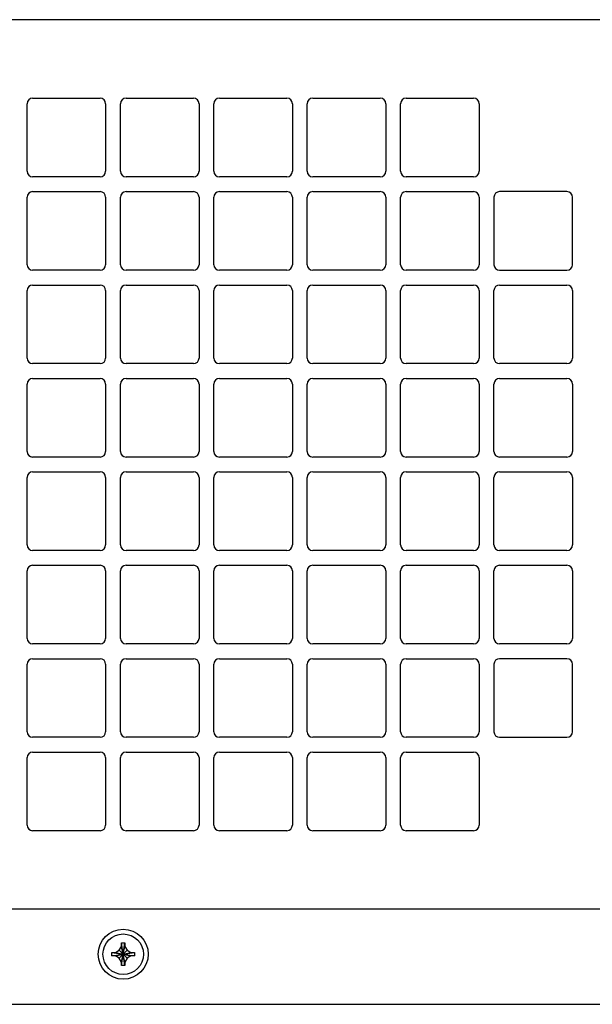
# Model space of a CAD drawing. Header units: inches. Extents: x 0 to 34, y 0 to 22.
# Tile 57 of 72: x 26.7 to 27.7, y 14.5 to 16.2. Entities that reach past the tile are written whole.
import ezdxf

# ---------------------------------------------------------------- set-up
doc = ezdxf.new("R2010")
doc.units = ezdxf.units.IN
doc.header["$LTSCALE"] = 1.87
doc.header["$MEASUREMENT"] = 0
doc.layers.get('0').update_dxf_attribs({"linetype": 'CONTINUOUS'})

msp = doc.modelspace()

# ---------------------------------------------------------------- linework, layer by layer
at = {"color": 3, "linetype": 'CONTINUOUS'}
for p, q in [((31.06286, 16.24828), (26.20485, 16.24828)), ((26.71052, 15.97512), (26.71052, 16.09678)), ((26.72052, 16.10678), (26.84219, 16.10678)), ((26.85219, 16.09678), (26.85219, 15.97512)), ((26.87886, 15.97512), (26.87886, 16.09678)), ((26.88886, 16.10678), (27.01052, 16.10678)), ((27.02052, 16.09678), (27.02052, 15.97512)), ((27.04719, 15.97512), (27.04719, 16.09678)), ((27.05719, 16.10678), (27.17886, 16.10678)), ((27.18886, 16.09678), (27.18886, 15.97512)), ((27.21552, 15.97512), (27.21552, 16.09678)), ((27.22552, 16.10678), (27.34719, 16.10678)), ((27.35719, 16.09678), (27.35719, 15.97512)), ((27.38386, 15.97512), (27.38386, 16.09678)), ((27.39386, 16.10678), (27.51552, 16.10678)), ((27.52552, 16.09678), (27.52552, 15.97512)), ((26.84219, 15.96512), (26.72052, 15.96512)), ((27.01052, 15.96512), (26.88886, 15.96512)), ((27.17886, 15.96512), (27.05719, 15.96512)), ((27.34719, 15.96512), (27.22552, 15.96512)), ((27.51552, 15.96512), (27.39386, 15.96512)), ((26.72052, 15.93845), (26.84219, 15.93845)), ((26.88886, 15.93845), (27.01052, 15.93845)), ((27.05719, 15.93845), (27.17886, 15.93845)), ((27.22552, 15.93845), (27.34719, 15.93845)), ((27.39386, 15.93845), (27.51552, 15.93845)), ((27.68386, 15.93845), (27.56219, 15.93845)), ((26.71052, 15.80678), (26.71052, 15.92845)), ((26.85219, 15.92845), (26.85219, 15.80678)), ((26.87886, 15.80678), (26.87886, 15.92845)), ((27.02052, 15.92845), (27.02052, 15.80678)), ((27.04719, 15.80678), (27.04719, 15.92845)), ((27.18886, 15.92845), (27.18886, 15.80678)), ((27.21552, 15.80678), (27.21552, 15.92845)), ((27.35719, 15.92845), (27.35719, 15.80678)), ((27.38386, 15.80678), (27.38386, 15.92845)), ((27.52552, 15.92845), (27.52552, 15.80678)), ((27.55219, 15.92845), (27.55219, 15.80678)), ((27.69386, 15.80678), (27.69386, 15.92845)), ((26.84219, 15.79678), (26.72052, 15.79678)), ((27.01052, 15.79678), (26.88886, 15.79678)), ((27.17886, 15.79678), (27.05719, 15.79678)), ((27.34719, 15.79678), (27.22552, 15.79678)), ((27.51552, 15.79678), (27.39386, 15.79678)), ((27.56219, 15.79678), (27.68386, 15.79678)), ((26.71052, 15.63845), (26.71052, 15.76012)), ((26.72052, 15.77012), (26.84219, 15.77012)), ((26.85219, 15.76012), (26.85219, 15.63845)), ((26.87886, 15.63845), (26.87886, 15.76012)), ((26.88886, 15.77012), (27.01052, 15.77012)), ((27.02052, 15.76012), (27.02052, 15.63845)), ((27.04719, 15.63845), (27.04719, 15.76012)), ((27.05719, 15.77012), (27.17886, 15.77012)), ((27.18886, 15.76012), (27.18886, 15.63845)), ((27.21552, 15.63845), (27.21552, 15.76012)), ((27.22552, 15.77012), (27.34719, 15.77012)), ((27.35719, 15.76012), (27.35719, 15.63845)), ((27.38386, 15.63845), (27.38386, 15.76012)), ((27.39386, 15.77012), (27.51552, 15.77012)), ((27.52552, 15.76012), (27.52552, 15.63845)), ((27.55219, 15.63845), (27.55219, 15.76012)), ((27.56219, 15.77012), (27.68386, 15.77012)), ((27.69386, 15.76012), (27.69386, 15.63845)), ((26.84219, 15.62845), (26.72052, 15.62845)), ((27.01052, 15.62845), (26.88886, 15.62845)), ((27.17886, 15.62845), (27.05719, 15.62845)), ((27.34719, 15.62845), (27.22552, 15.62845)), ((27.51552, 15.62845), (27.39386, 15.62845)), ((27.68386, 15.62845), (27.56219, 15.62845)), ((26.72052, 15.60178), (26.84219, 15.60178)), ((26.88886, 15.60178), (27.01052, 15.60178)), ((27.05719, 15.60178), (27.17886, 15.60178)), ((27.22552, 15.60178), (27.34719, 15.60178)), ((27.39386, 15.60178), (27.51552, 15.60178)), ((27.56219, 15.60178), (27.68386, 15.60178)), ((26.71052, 15.47012), (26.71052, 15.59178)), ((26.85219, 15.59178), (26.85219, 15.47012)), ((26.87886, 15.47012), (26.87886, 15.59178)), ((27.02052, 15.59178), (27.02052, 15.47012)), ((27.04719, 15.47012), (27.04719, 15.59178)), ((27.18886, 15.59178), (27.18886, 15.47012)), ((27.21552, 15.47012), (27.21552, 15.59178)), ((27.35719, 15.59178), (27.35719, 15.47012)), ((27.38386, 15.47012), (27.38386, 15.59178)), ((27.52552, 15.59178), (27.52552, 15.47012)), ((27.55219, 15.47012), (27.55219, 15.59178)), ((27.69386, 15.59178), (27.69386, 15.47012)), ((26.84219, 15.46012), (26.72052, 15.46012)), ((27.01052, 15.46012), (26.88886, 15.46012)), ((27.17886, 15.46012), (27.05719, 15.46012)), ((27.34719, 15.46012), (27.22552, 15.46012)), ((27.51552, 15.46012), (27.39386, 15.46012)), ((27.68386, 15.46012), (27.56219, 15.46012)), ((26.71052, 15.30178), (26.71052, 15.42345)), ((26.72052, 15.43345), (26.84219, 15.43345)), ((26.85219, 15.42345), (26.85219, 15.30178)), ((26.87886, 15.30178), (26.87886, 15.42345)), ((26.88886, 15.43345), (27.01052, 15.43345)), ((27.02052, 15.42345), (27.02052, 15.30178)), ((27.04719, 15.30178), (27.04719, 15.42345)), ((27.05719, 15.43345), (27.17886, 15.43345)), ((27.18886, 15.42345), (27.18886, 15.30178)), ((27.21552, 15.30178), (27.21552, 15.42345)), ((27.22552, 15.43345), (27.34719, 15.43345)), ((27.35719, 15.42345), (27.35719, 15.30178)), ((27.38386, 15.30178), (27.38386, 15.42345)), ((27.39386, 15.43345), (27.51552, 15.43345)), ((27.52552, 15.42345), (27.52552, 15.30178)), ((27.55219, 15.30178), (27.55219, 15.42345)), ((27.56219, 15.43345), (27.68386, 15.43345)), ((27.69386, 15.42345), (27.69386, 15.30178)), ((26.84219, 15.29178), (26.72052, 15.29178)), ((27.01052, 15.29178), (26.88886, 15.29178)), ((27.17886, 15.29178), (27.05719, 15.29178)), ((27.34719, 15.29178), (27.22552, 15.29178)), ((27.51552, 15.29178), (27.39386, 15.29178)), ((27.68386, 15.29178), (27.56219, 15.29178)), ((26.72052, 15.26512), (26.84219, 15.26512)), ((26.88886, 15.26512), (27.01052, 15.26512)), ((27.05719, 15.26512), (27.17886, 15.26512)), ((27.22552, 15.26512), (27.34719, 15.26512)), ((27.39386, 15.26512), (27.51552, 15.26512)), ((27.56219, 15.26512), (27.68386, 15.26512)), ((26.71052, 15.13345), (26.71052, 15.25512)), ((26.85219, 15.25512), (26.85219, 15.13345)), ((26.87886, 15.13345), (26.87886, 15.25512)), ((27.02052, 15.25512), (27.02052, 15.13345)), ((27.04719, 15.13345), (27.04719, 15.25512)), ((27.18886, 15.25512), (27.18886, 15.13345)), ((27.21552, 15.13345), (27.21552, 15.25512)), ((27.35719, 15.25512), (27.35719, 15.13345)), ((27.38386, 15.13345), (27.38386, 15.25512)), ((27.52552, 15.25512), (27.52552, 15.13345)), ((27.55219, 15.13345), (27.55219, 15.25512)), ((27.69386, 15.25512), (27.69386, 15.13345)), ((26.84219, 15.12345), (26.72052, 15.12345)), ((27.01052, 15.12345), (26.88886, 15.12345)), ((27.17886, 15.12345), (27.05719, 15.12345)), ((27.34719, 15.12345), (27.22552, 15.12345)), ((27.51552, 15.12345), (27.39386, 15.12345)), ((27.68386, 15.12345), (27.56219, 15.12345)), ((26.71052, 14.96512), (26.71052, 15.08678)), ((26.72052, 15.09678), (26.84219, 15.09678)), ((26.85219, 15.08678), (26.85219, 14.96512)), ((26.87886, 14.96512), (26.87886, 15.08678)), ((26.88886, 15.09678), (27.01052, 15.09678)), ((27.02052, 15.08678), (27.02052, 14.96512)), ((27.04719, 14.96512), (27.04719, 15.08678)), ((27.05719, 15.09678), (27.17886, 15.09678)), ((27.18886, 15.08678), (27.18886, 14.96512)), ((27.21552, 14.96512), (27.21552, 15.08678)), ((27.22552, 15.09678), (27.34719, 15.09678)), ((27.35719, 15.08678), (27.35719, 14.96512)), ((27.38386, 14.96512), (27.38386, 15.08678)), ((27.39386, 15.09678), (27.51552, 15.09678)), ((27.52552, 15.08678), (27.52552, 14.96512)), ((27.55219, 15.08678), (27.55219, 14.96512)), ((27.68386, 15.09678), (27.56219, 15.09678)), ((27.69386, 14.96512), (27.69386, 15.08678)), ((26.84219, 14.95512), (26.72052, 14.95512)), ((27.01052, 14.95512), (26.88886, 14.95512)), ((27.17886, 14.95512), (27.05719, 14.95512)), ((27.34719, 14.95512), (27.22552, 14.95512)), ((27.51552, 14.95512), (27.39386, 14.95512)), ((27.56219, 14.95512), (27.68386, 14.95512)), ((26.72052, 14.92845), (26.84219, 14.92845)), ((26.88886, 14.92845), (27.01052, 14.92845)), ((27.05719, 14.92845), (27.17886, 14.92845)), ((27.22552, 14.92845), (27.34719, 14.92845)), ((27.39386, 14.92845), (27.51552, 14.92845)), ((26.71052, 14.79678), (26.71052, 14.91845)), ((26.85219, 14.91845), (26.85219, 14.79678)), ((26.87886, 14.79678), (26.87886, 14.91845)), ((27.02052, 14.91845), (27.02052, 14.79678)), ((27.04719, 14.79678), (27.04719, 14.91845)), ((27.18886, 14.91845), (27.18886, 14.79678)), ((27.21552, 14.79678), (27.21552, 14.91845)), ((27.35719, 14.91845), (27.35719, 14.79678)), ((27.38386, 14.79678), (27.38386, 14.91845)), ((27.52552, 14.91845), (27.52552, 14.79678)), ((26.84219, 14.78678), (26.72052, 14.78678)), ((27.01052, 14.78678), (26.88886, 14.78678)), ((27.17886, 14.78678), (27.05719, 14.78678)), ((27.34719, 14.78678), (27.22552, 14.78678)), ((27.51552, 14.78678), (27.39386, 14.78678)), ((31.06286, 14.64528), (26.20485, 14.64528)), ((25.66886, 14.47395), (31.43219, 14.47395))]:
    msp.add_line(p, q, dxfattribs=at)
at = {"color": 7, "linetype": 'CONTINUOUS'}
for p, q in [((26.86357, 14.56735), (26.90414, 14.56103)), ((26.86357, 14.56103), (26.90414, 14.56735)), ((26.86377, 14.56735), (26.86986, 14.56735)), ((26.86986, 14.56735), (26.87672, 14.57132)), ((26.86986, 14.56735), (26.89786, 14.56102)), ((26.86986, 14.56102), (26.89786, 14.56735)), ((26.87672, 14.57132), (26.88069, 14.57819)), ((26.87672, 14.57132), (26.89099, 14.55705)), ((26.87672, 14.55705), (26.89099, 14.57132)), ((26.88069, 14.57819), (26.88069, 14.58427)), ((26.88702, 14.55019), (26.88069, 14.57819)), ((26.88069, 14.55019), (26.88702, 14.57819)), ((26.88701, 14.5439), (26.8807, 14.58447)), ((26.8807, 14.5439), (26.88701, 14.58447)), ((26.88702, 14.58427), (26.88702, 14.57819)), ((26.88702, 14.57819), (26.89099, 14.57132)), ((26.89099, 14.57132), (26.89786, 14.56735)), ((26.89786, 14.56735), (26.90394, 14.56735)), ((26.86986, 14.56102), (26.86377, 14.56102)), ((26.87672, 14.55705), (26.86986, 14.56102)), ((26.88069, 14.55019), (26.87672, 14.55705)), ((26.88069, 14.5441), (26.88069, 14.55019)), ((26.89099, 14.55705), (26.88702, 14.55019)), ((26.88702, 14.55019), (26.88702, 14.5441)), ((26.89786, 14.56102), (26.89099, 14.55705)), ((26.90394, 14.56102), (26.89786, 14.56102))]:
    msp.add_line(p, q, dxfattribs=at)
for radius in [0.045, 0.0365]:
    msp.add_circle((26.88386, 14.56419), radius, dxfattribs=at)
at = {"color": 3, "linetype": 'CONTINUOUS'}
for centre, start, end in [((26.72052, 16.09678), 90, 180), ((26.84219, 16.09678), 0, 90), ((26.88886, 16.09678), 90, 180), ((27.01052, 16.09678), 0, 90), ((27.05719, 16.09678), 90, 180), ((27.17886, 16.09678), 0, 90), ((27.22552, 16.09678), 90, 180), ((27.34719, 16.09678), 0, 90), ((27.39386, 16.09678), 90, 180), ((27.51552, 16.09678), 0, 90), ((26.72052, 15.97512), 180, 270), ((26.84219, 15.97512), 270, 360), ((26.88886, 15.97512), 180, 270), ((27.01052, 15.97512), 270, 360), ((27.05719, 15.97512), 180, 270), ((27.17886, 15.97512), 270, 360), ((27.22552, 15.97512), 180, 270), ((27.34719, 15.97512), 270, 360), ((27.39386, 15.97512), 180, 270), ((27.51552, 15.97512), 270, 360), ((26.72052, 15.92845), 90, 180), ((26.84219, 15.92845), 0, 90), ((26.88886, 15.92845), 90, 180), ((27.01052, 15.92845), 0, 90), ((27.05719, 15.92845), 90, 180), ((27.17886, 15.92845), 0, 90), ((27.22552, 15.92845), 90, 180), ((27.34719, 15.92845), 0, 90), ((27.39386, 15.92845), 90, 180), ((27.51552, 15.92845), 0, 90), ((27.56219, 15.92845), 90, 180), ((27.68386, 15.92845), 0, 90), ((26.72052, 15.80678), 180, 270), ((26.84219, 15.80678), 270, 360), ((26.88886, 15.80678), 180, 270), ((27.01052, 15.80678), 270, 360), ((27.05719, 15.80678), 180, 270), ((27.17886, 15.80678), 270, 360), ((27.22552, 15.80678), 180, 270), ((27.34719, 15.80678), 270, 360), ((27.39386, 15.80678), 180, 270), ((27.51552, 15.80678), 270, 360), ((27.56219, 15.80678), 180, 270), ((27.68386, 15.80678), 270, 360), ((26.72052, 15.76012), 90, 180), ((26.84219, 15.76012), 0, 90), ((26.88886, 15.76012), 90, 180), ((27.01052, 15.76012), 0, 90), ((27.05719, 15.76012), 90, 180), ((27.17886, 15.76012), 0, 90), ((27.22552, 15.76012), 90, 180), ((27.34719, 15.76012), 0, 90), ((27.39386, 15.76012), 90, 180), ((27.51552, 15.76012), 0, 90), ((27.56219, 15.76012), 90, 180), ((27.68386, 15.76012), 0, 90), ((26.72052, 15.63845), 180, 270), ((26.84219, 15.63845), 270, 360), ((26.88886, 15.63845), 180, 270), ((27.01052, 15.63845), 270, 360), ((27.05719, 15.63845), 180, 270), ((27.17886, 15.63845), 270, 360), ((27.22552, 15.63845), 180, 270), ((27.34719, 15.63845), 270, 360), ((27.39386, 15.63845), 180, 270), ((27.51552, 15.63845), 270, 360), ((27.56219, 15.63845), 180, 270), ((27.68386, 15.63845), 270, 360), ((26.72052, 15.59178), 90, 180), ((26.84219, 15.59178), 0, 90), ((26.88886, 15.59178), 90, 180), ((27.01052, 15.59178), 0, 90), ((27.05719, 15.59178), 90, 180), ((27.17886, 15.59178), 0, 90), ((27.22552, 15.59178), 90, 180), ((27.34719, 15.59178), 0, 90), ((27.39386, 15.59178), 90, 180), ((27.51552, 15.59178), 0, 90), ((27.56219, 15.59178), 90, 180), ((27.68386, 15.59178), 0, 90), ((26.72052, 15.47012), 180, 270), ((26.84219, 15.47012), 270, 360), ((26.88886, 15.47012), 180, 270), ((27.01052, 15.47012), 270, 360), ((27.05719, 15.47012), 180, 270), ((27.17886, 15.47012), 270, 360), ((27.22552, 15.47012), 180, 270), ((27.34719, 15.47012), 270, 360), ((27.39386, 15.47012), 180, 270), ((27.51552, 15.47012), 270, 360), ((27.56219, 15.47012), 180, 270), ((27.68386, 15.47012), 270, 360), ((26.72052, 15.42345), 90, 180), ((26.84219, 15.42345), 0, 90), ((26.88886, 15.42345), 90, 180), ((27.01052, 15.42345), 0, 90), ((27.05719, 15.42345), 90, 180), ((27.17886, 15.42345), 0, 90), ((27.22552, 15.42345), 90, 180), ((27.34719, 15.42345), 0, 90), ((27.39386, 15.42345), 90, 180), ((27.51552, 15.42345), 0, 90), ((27.56219, 15.42345), 90, 180), ((27.68386, 15.42345), 0, 90), ((26.72052, 15.30178), 180, 270), ((26.84219, 15.30178), 270, 360), ((26.88886, 15.30178), 180, 270), ((27.01052, 15.30178), 270, 360), ((27.05719, 15.30178), 180, 270), ((27.17886, 15.30178), 270, 360), ((27.22552, 15.30178), 180, 270), ((27.34719, 15.30178), 270, 360), ((27.39386, 15.30178), 180, 270), ((27.51552, 15.30178), 270, 360), ((27.56219, 15.30178), 180, 270), ((27.68386, 15.30178), 270, 360), ((26.72052, 15.25512), 90, 180), ((26.84219, 15.25512), 0, 90), ((26.88886, 15.25512), 90, 180), ((27.01052, 15.25512), 0, 90), ((27.05719, 15.25512), 90, 180), ((27.17886, 15.25512), 0, 90), ((27.22552, 15.25512), 90, 180), ((27.34719, 15.25512), 0, 90), ((27.39386, 15.25512), 90, 180), ((27.51552, 15.25512), 0, 90), ((27.56219, 15.25512), 90, 180), ((27.68386, 15.25512), 0, 90), ((26.72052, 15.13345), 180, 270), ((26.84219, 15.13345), 270, 360), ((26.88886, 15.13345), 180, 270), ((27.01052, 15.13345), 270, 360), ((27.05719, 15.13345), 180, 270), ((27.17886, 15.13345), 270, 360), ((27.22552, 15.13345), 180, 270), ((27.34719, 15.13345), 270, 360), ((27.39386, 15.13345), 180, 270), ((27.51552, 15.13345), 270, 360), ((27.56219, 15.13345), 180, 270), ((27.68386, 15.13345), 270, 360), ((26.72052, 15.08678), 90, 180), ((26.84219, 15.08678), 0, 90), ((26.88886, 15.08678), 90, 180), ((27.01052, 15.08678), 0, 90), ((27.05719, 15.08678), 90, 180), ((27.17886, 15.08678), 0, 90), ((27.22552, 15.08678), 90, 180), ((27.34719, 15.08678), 0, 90), ((27.39386, 15.08678), 90, 180), ((27.51552, 15.08678), 0, 90), ((27.56219, 15.08678), 90, 180), ((27.68386, 15.08678), 0, 90), ((26.72052, 14.96512), 180, 270), ((26.84219, 14.96512), 270, 360), ((26.88886, 14.96512), 180, 270), ((27.01052, 14.96512), 270, 360), ((27.05719, 14.96512), 180, 270), ((27.17886, 14.96512), 270, 360), ((27.22552, 14.96512), 180, 270), ((27.34719, 14.96512), 270, 360), ((27.39386, 14.96512), 180, 270), ((27.51552, 14.96512), 270, 360), ((27.56219, 14.96512), 180, 270), ((27.68386, 14.96512), 270, 360), ((26.72052, 14.91845), 90, 180), ((26.84219, 14.91845), 0, 90), ((26.88886, 14.91845), 90, 180), ((27.01052, 14.91845), 0, 90), ((27.05719, 14.91845), 90, 180), ((27.17886, 14.91845), 0, 90), ((27.22552, 14.91845), 90, 180), ((27.34719, 14.91845), 0, 90), ((27.39386, 14.91845), 90, 180), ((27.51552, 14.91845), 0, 90), ((26.72052, 14.79678), 180, 270), ((26.84219, 14.79678), 270, 360), ((26.88886, 14.79678), 180, 270), ((27.01052, 14.79678), 270, 360), ((27.05719, 14.79678), 180, 270), ((27.17886, 14.79678), 270, 360), ((27.22552, 14.79678), 180, 270), ((27.34719, 14.79678), 270, 360), ((27.39386, 14.79678), 180, 270), ((27.51552, 14.79678), 270, 360)]:
    msp.add_arc(centre, 0.01, start, end, dxfattribs=at)
at = {"color": 7, "linetype": 'CONTINUOUS'}
for points, knots in [([(26.86352, 14.56419), (26.86352, 14.56454), (26.86353, 14.56524), (26.86354, 14.5663), (26.86356, 14.567), (26.86357, 14.56735)], [0, 0, 0, 0, 0.3349341, 0.6681787, 1, 1, 1, 1]), ([(26.86357, 14.56735), (26.86361, 14.56735), (26.86367, 14.56735), (26.86374, 14.56735), (26.86377, 14.56735)], [0, 0, 0, 0, 0.5001653, 1, 1, 1, 1]), ([(26.88069, 14.58427), (26.88069, 14.5843), (26.88069, 14.58437), (26.8807, 14.58444), (26.8807, 14.58447)], [0, 0, 0, 0, 0.4998399, 1, 1, 1, 1]), ([(26.8807, 14.58447), (26.8814, 14.58449), (26.8828, 14.58452), (26.88491, 14.58452), (26.88631, 14.58449), (26.88701, 14.58447)], [0, 0, 0, 0, 0.332868, 0.6671321, 1, 1, 1, 1]), ([(26.88701, 14.58447), (26.88702, 14.58444), (26.88702, 14.58437), (26.88702, 14.5843), (26.88702, 14.58427)], [0, 0, 0, 0, 0.5001653, 1, 1, 1, 1]), ([(26.90394, 14.56735), (26.90397, 14.56735), (26.90404, 14.56735), (26.90411, 14.56735), (26.90414, 14.56735)], [0, 0, 0, 0, 0.4998399, 1, 1, 1, 1]), ([(26.90414, 14.56735), (26.90415, 14.567), (26.90417, 14.5663), (26.90419, 14.56524), (26.90419, 14.56454), (26.90419, 14.56419)], [0, 0, 0, 0, 0.3317416, 0.6649954, 1, 1, 1, 1]), ([(26.86357, 14.56103), (26.86356, 14.56138), (26.86354, 14.56208), (26.86353, 14.56313), (26.86352, 14.56383), (26.86352, 14.56419)], [0, 0, 0, 0, 0.3317416, 0.6649954, 1, 1, 1, 1]), ([(26.86377, 14.56102), (26.86374, 14.56102), (26.86367, 14.56102), (26.86361, 14.56103), (26.86357, 14.56103)], [0, 0, 0, 0, 0.4998399, 1, 1, 1, 1]), ([(26.90414, 14.56103), (26.90411, 14.56103), (26.90404, 14.56102), (26.90397, 14.56102), (26.90394, 14.56102)], [0, 0, 0, 0, 0.5001653, 1, 1, 1, 1]), ([(26.90419, 14.56419), (26.90419, 14.56383), (26.90419, 14.56313), (26.90417, 14.56208), (26.90415, 14.56138), (26.90414, 14.56103)], [0, 0, 0, 0, 0.3349341, 0.6681787, 1, 1, 1, 1]), ([(26.8807, 14.5439), (26.8807, 14.54394), (26.88069, 14.544), (26.88069, 14.54407), (26.88069, 14.5441)], [0, 0, 0, 0, 0.5001653, 1, 1, 1, 1]), ([(26.88701, 14.5439), (26.88631, 14.54388), (26.88491, 14.54385), (26.8828, 14.54385), (26.8814, 14.54388), (26.8807, 14.5439)], [0, 0, 0, 0, 0.332868, 0.6671321, 1, 1, 1, 1]), ([(26.88702, 14.5441), (26.88702, 14.54407), (26.88702, 14.544), (26.88702, 14.54394), (26.88701, 14.5439)], [0, 0, 0, 0, 0.4998399, 1, 1, 1, 1])]:
    msp.add_open_spline(points, degree=3, knots=knots, dxfattribs=at)

doc.saveas('drawing.dxf')
